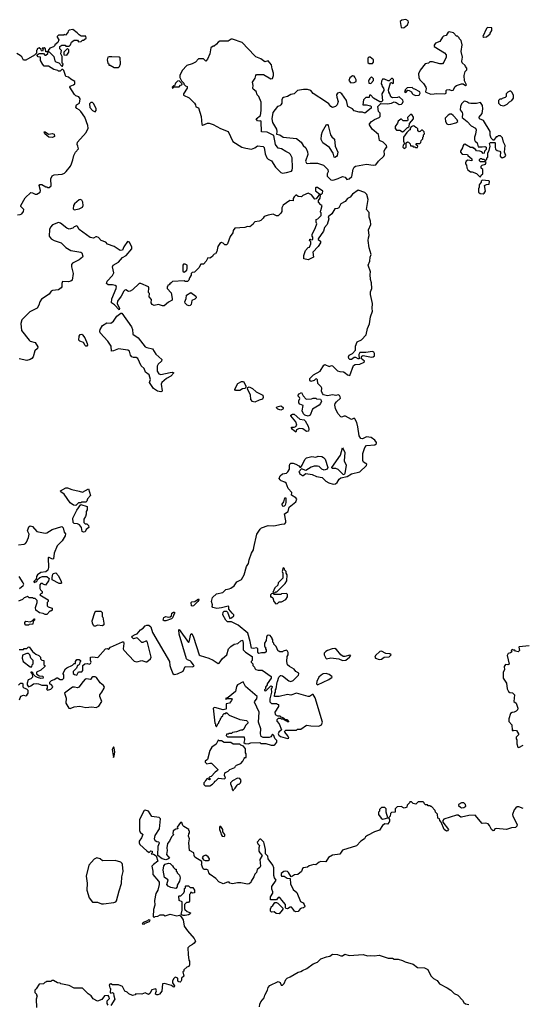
# Model space of a CAD drawing. Extents: x 2106670 to 2323771, y 35271 to 224896.
# Tile 111 of 256: x 2190440 to 2196475, y 92515 to 104347. Entities that reach past the tile are written whole.
import ezdxf

# ---------------------------------------------------------------- set-up
doc = ezdxf.new("R2010")
doc.units = 0

msp = doc.modelspace()

# ---------------------------------------------------------------- linework, layer by layer
at = {"layer": '0CON20XD'}
for points in [[(2195045, 104248), (2195055, 104253), (2195096, 104284), (2195108, 104315), (2195103, 104333), (2195075, 104347), (2195028, 104342), (2195010, 104325), (2195022, 104252), (2195045, 104248)], [(2196015, 104138), (2196045, 104142), (2196090, 104175), (2196090, 104185), (2196110, 104215), (2196108, 104248), (2196058, 104252), (2196045, 104240), (2196000, 104145), (2196015, 104138)], [(2190415, 102000), (2190446, 102004), (2190465, 102012), (2190485, 102040), (2190488, 102065), (2190455, 102102), (2190453, 102115), (2190504, 102206), (2190575, 102270), (2190595, 102268), (2190625, 102252), (2190645, 102252), (2190687, 102273), (2190690, 102295), (2190672, 102355), (2190682, 102368), (2190707, 102367), (2190755, 102340), (2190765, 102340), (2190775, 102330), (2190795, 102330), (2190819, 102351), (2190814, 102435), (2190830, 102470), (2190855, 102483), (2190949, 102491), (2190978, 102502), (2190999, 102521), (2191048, 102585), (2191062, 102615), (2191079, 102661), (2191090, 102715), (2191108, 102755), (2191147, 102793), (2191138, 102825), (2191130, 102845), (2191133, 102875), (2191239, 102991), (2191262, 103045), (2191260, 103075), (2191223, 103175), (2191173, 103245), (2191154, 103264), (2191125, 103278), (2191112, 103295), (2191120, 103325), (2191158, 103345), (2191167, 103397), (2191148, 103418), (2191115, 103430), (2191097, 103447), (2191040, 103535), (2191045, 103548), (2191087, 103563), (2191100, 103575), (2191100, 103605), (2191055, 103630), (2191027, 103657), (2190994, 103664), (2190970, 103735), (2190958, 103748), (2190945, 103750), (2190925, 103730), (2190905, 103730), (2190897, 103737), (2190848, 103748), (2190787, 103787), (2190735, 103790), (2190717, 103807), (2190690, 103855), (2190688, 103898), (2190662, 103902), (2190650, 103915), (2190650, 103925), (2190675, 103940), (2190725, 103940), (2190742, 103922), (2190755, 103920), (2190778, 103942), (2190780, 103960), (2190795, 103960), (2190850, 103905), (2190863, 103853), (2190872, 103842), (2190908, 103828), (2190945, 103790), (2190955, 103790), (2190960, 103815), (2190950, 103825), (2190950, 103905), (2190932, 103935), (2190940, 103975), (2190920, 103995), (2190920, 104025), (2190945, 104042), (2190985, 104040), (2190995, 104030), (2191035, 104030), (2191050, 104045), (2191060, 104075), (2191095, 104100), (2191135, 104100), (2191145, 104080), (2191177, 104083), (2191195, 104100), (2191205, 104100), (2191237, 104123), (2191235, 104150), (2191198, 104148), (2191178, 104148), (2191153, 104163), (2191129, 104189), (2191077, 104227), (2191035, 104220), (2191022, 104208), (2191018, 104192), (2190988, 104162), (2190975, 104170), (2190965, 104160), (2190905, 104160), (2190890, 104145), (2190890, 104135), (2190908, 104105), (2190897, 104073), (2190860, 104045), (2190860, 104035), (2190845, 104020), (2190800, 104005), (2190780, 103975), (2190780, 103960), (2190752, 103962), (2190750, 103995), (2190735, 104010), (2190710, 104005), (2190720, 103995), (2190715, 103970), (2190702, 103972), (2190698, 103988), (2190675, 104010), (2190650, 103995), (2190650, 103985), (2190640, 103975), (2190640, 103945), (2190618, 103922), (2190515, 103860), (2190485, 103860), (2190465, 103900), (2190445, 103918), (2190405, 103940)], [(2195375, 103451), (2195415, 103454), (2195445, 103460), (2195545, 103457), (2195560, 103465), (2195561, 103495), (2195568, 103505), (2195595, 103506), (2195625, 103496), (2195645, 103501), (2195667, 103543), (2195685, 103556), (2195745, 103576), (2195764, 103574), (2195794, 103554), (2195806, 103565), (2195782, 103612), (2195776, 103675), (2195790, 103725), (2195808, 103745), (2195810, 103765), (2195793, 103783), (2195790, 103795), (2195755, 103830), (2195748, 103848), (2195757, 103895), (2195740, 103965), (2195754, 104044), (2195740, 104095), (2195720, 104115), (2195718, 104128), (2195698, 104148), (2195685, 104150), (2195648, 104188), (2195595, 104202), (2195585, 104198), (2195562, 104158), (2195530, 104150), (2195515, 104137), (2195486, 104084), (2195432, 104065), (2195415, 104040), (2195418, 104025), (2195539, 103949), (2195560, 103925), (2195560, 103895), (2195534, 103836), (2195515, 103818), (2195485, 103818), (2195395, 103840), (2195365, 103840), (2195347, 103823), (2195310, 103815), (2195249, 103741), (2195228, 103695), (2195231, 103651), (2195243, 103623), (2195290, 103580), (2195316, 103535), (2195320, 103515), (2195312, 103485), (2195317, 103477), (2195375, 103451)], [(2193595, 102504), (2193645, 102511), (2193702, 102528), (2193713, 102537), (2193717, 102565), (2193711, 102685), (2193692, 102725), (2193675, 102744), (2193635, 102761), (2193585, 102796), (2193545, 102803), (2193510, 102845), (2193490, 102955), (2193410, 102995), (2193345, 103000), (2193340, 103125), (2193335, 103130), (2193315, 103128), (2193295, 103133), (2193280, 103155), (2193330, 103195), (2193338, 103255), (2193338, 103355), (2193312, 103425), (2193292, 103445), (2193279, 103485), (2193243, 103513), (2193239, 103525), (2193243, 103555), (2193237, 103595), (2193268, 103645), (2193274, 103676), (2193283, 103687), (2193368, 103688), (2193455, 103638), (2193475, 103640), (2193488, 103675), (2193487, 103703), (2193470, 103755), (2193464, 103805), (2193425, 103852), (2193385, 103840), (2193335, 103878), (2193275, 103902), (2193258, 103918), (2193112, 104072), (2192995, 104114), (2192979, 104111), (2192945, 104088), (2192845, 104088), (2192824, 104076), (2192805, 104052), (2192775, 104030), (2192765, 104030), (2192735, 104010), (2192723, 103935), (2192697, 103873), (2192675, 103850), (2192647, 103877), (2192585, 103878), (2192550, 103835), (2192510, 103815), (2192445, 103798), (2192390, 103735), (2192362, 103675), (2192363, 103653), (2192382, 103612), (2192410, 103585), (2192412, 103572), (2192432, 103552), (2192450, 103545), (2192450, 103525), (2192408, 103455), (2192408, 103438), (2192476, 103406), (2192538, 103345), (2192552, 103322), (2192555, 103300), (2192586, 103286), (2192618, 103185), (2192626, 103086), (2192639, 103081), (2192695, 103103), (2192715, 103104), (2192765, 103086), (2192851, 103041), (2192944, 103004), (2193001, 102881), (2193106, 102816), (2193155, 102801), (2193225, 102791), (2193265, 102808), (2193295, 102830), (2193365, 102823), (2193375, 102810), (2193388, 102735), (2193409, 102685), (2193422, 102672), (2193465, 102650), (2193513, 102573), (2193575, 102510), (2193595, 102504)], [(2191005, 103922), (2191030, 103955), (2191030, 103985), (2191015, 104000), (2190970, 103955), (2190970, 103925), (2191005, 103922)], [(2191625, 103772), (2191638, 103785), (2191650, 103815), (2191648, 103888), (2191635, 103898), (2191545, 103902), (2191515, 103902), (2191500, 103895), (2191492, 103865), (2191500, 103825), (2191510, 103815), (2191512, 103802), (2191525, 103800), (2191573, 103773), (2191625, 103772)], [(2194675, 103820), (2194690, 103835), (2194690, 103865), (2194650, 103895), (2194632, 103898), (2194620, 103885), (2194622, 103832), (2194635, 103820), (2194675, 103820)], [(2194415, 103588), (2194455, 103592), (2194480, 103605), (2194482, 103625), (2194466, 103656), (2194455, 103668), (2194435, 103672), (2194405, 103648), (2194393, 103615), (2194415, 103588)], [(2194655, 103580), (2194690, 103615), (2194687, 103637), (2194665, 103660), (2194640, 103635), (2194640, 103625), (2194630, 103615), (2194632, 103582), (2194655, 103580)], [(2192275, 103520), (2192295, 103540), (2192355, 103540), (2192372, 103558), (2192388, 103562), (2192390, 103575), (2192355, 103610), (2192335, 103608), (2192310, 103585), (2192298, 103552), (2192285, 103550), (2192270, 103535), (2192275, 103520)], [(2194195, 102417), (2194215, 102423), (2194265, 102438), (2194315, 102461), (2194350, 102455), (2194368, 102428), (2194395, 102433), (2194427, 102463), (2194445, 102552), (2194456, 102574), (2194472, 102585), (2194605, 102609), (2194685, 102599), (2194715, 102602), (2194749, 102645), (2194814, 102705), (2194820, 102725), (2194817, 102765), (2194824, 102786), (2194848, 102815), (2194843, 102835), (2194804, 102874), (2194762, 102895), (2194748, 102968), (2194672, 103032), (2194642, 103085), (2194642, 103095), (2194665, 103123), (2194702, 103148), (2194755, 103170), (2194770, 103185), (2194770, 103225), (2194750, 103245), (2194740, 103305), (2194775, 103340), (2194855, 103337), (2194906, 103344), (2194935, 103358), (2194961, 103351), (2194995, 103329), (2195025, 103333), (2195035, 103342), (2195046, 103365), (2195041, 103381), (2194995, 103420), (2194975, 103412), (2194915, 103408), (2194895, 103420), (2194886, 103456), (2194873, 103475), (2194868, 103505), (2194892, 103588), (2194905, 103590), (2194915, 103580), (2194930, 103585), (2194928, 103628), (2194915, 103640), (2194905, 103640), (2194878, 103612), (2194865, 103610), (2194822, 103632), (2194795, 103630), (2194783, 103607), (2194780, 103575), (2194790, 103565), (2194792, 103542), (2194810, 103525), (2194812, 103505), (2194812, 103495), (2194790, 103455), (2194797, 103373), (2194785, 103360), (2194765, 103360), (2194690, 103405), (2194655, 103440), (2194642, 103438), (2194635, 103410), (2194595, 103410), (2194570, 103385), (2194562, 103322), (2194605, 103322), (2194652, 103312), (2194660, 103305), (2194660, 103285), (2194585, 103222), (2194555, 103236), (2194515, 103236), (2194455, 103250), (2194436, 103276), (2194382, 103305), (2194366, 103376), (2194310, 103455), (2194285, 103473), (2194256, 103464), (2194246, 103445), (2194248, 103415), (2194263, 103365), (2194252, 103325), (2194232, 103305), (2194195, 103291), (2194175, 103302), (2194150, 103335), (2194113, 103365), (2193965, 103459), (2193935, 103496), (2193895, 103509), (2193846, 103506), (2193774, 103496), (2193734, 103456), (2193695, 103448), (2193655, 103422), (2193608, 103412), (2193597, 103403), (2193588, 103385), (2193587, 103345), (2193575, 103322), (2193565, 103312), (2193535, 103302), (2193480, 103230), (2193468, 103155), (2193475, 103110), (2193522, 103032), (2193529, 103005), (2193523, 102973), (2193565, 102964), (2193605, 102934), (2193765, 102918), (2193818, 102875), (2193844, 102835), (2193874, 102805), (2193897, 102757), (2193899, 102725), (2193873, 102645), (2193884, 102624), (2193895, 102618), (2193926, 102624), (2194015, 102622), (2194088, 102598), (2194140, 102545), (2194143, 102517), (2194130, 102495), (2194132, 102465), (2194174, 102424), (2194195, 102417)], [(2195195, 103437), (2195235, 103440), (2195248, 103465), (2195245, 103480), (2195185, 103512), (2195170, 103515), (2195152, 103532), (2195093, 103527), (2195070, 103505), (2195070, 103495), (2195060, 103485), (2195075, 103470), (2195102, 103498), (2195117, 103497), (2195145, 103478), (2195151, 103461), (2195166, 103446), (2195195, 103437)], [(2196255, 103312), (2196295, 103332), (2196321, 103359), (2196350, 103375), (2196370, 103405), (2196370, 103435), (2196355, 103470), (2196337, 103487), (2196325, 103488), (2196300, 103475), (2196280, 103455), (2196280, 103425), (2196268, 103412), (2196235, 103400), (2196225, 103390), (2196205, 103390), (2196190, 103375), (2196190, 103345), (2196215, 103320), (2196255, 103312)], [(2191345, 103240), (2191360, 103255), (2191358, 103275), (2191330, 103335), (2191315, 103350), (2191295, 103350), (2191280, 103335), (2191283, 103293), (2191314, 103254), (2191345, 103240)], [(2195975, 102460), (2195982, 102478), (2196000, 102495), (2196000, 102545), (2195983, 102563), (2195980, 102585), (2195995, 102600), (2196035, 102610), (2196040, 102635), (2196035, 102640), (2195975, 102640), (2195962, 102652), (2195960, 102665), (2195975, 102680), (2195985, 102680), (2195995, 102670), (2196015, 102670), (2196025, 102660), (2196035, 102660), (2196048, 102672), (2196050, 102685), (2196060, 102695), (2196060, 102745), (2196077, 102773), (2196088, 102825), (2196082, 102858), (2196095, 102870), (2196145, 102870), (2196150, 102865), (2196148, 102815), (2196155, 102790), (2196173, 102773), (2196206, 102766), (2196212, 102755), (2196208, 102705), (2196235, 102688), (2196265, 102698), (2196276, 102714), (2196263, 102755), (2196268, 102835), (2196249, 102875), (2196237, 102927), (2196215, 102950), (2196185, 102950), (2196175, 102940), (2196162, 102938), (2196135, 102900), (2196125, 102900), (2196100, 102925), (2196091, 102959), (2196090, 103005), (2196008, 103135), (2195962, 103155), (2195958, 103175), (2195992, 103218), (2196000, 103275), (2195997, 103315), (2195975, 103350), (2195925, 103339), (2195858, 103338), (2195835, 103343), (2195811, 103361), (2195785, 103369), (2195772, 103365), (2195744, 103336), (2195733, 103305), (2195730, 103265), (2195752, 103232), (2195757, 103215), (2195753, 103173), (2195813, 103125), (2195863, 103073), (2195912, 103045), (2195920, 103025), (2195915, 102970), (2195903, 102935), (2195901, 102901), (2195908, 102885), (2195932, 102865), (2195945, 102820), (2195995, 102818), (2196025, 102822), (2196040, 102815), (2196040, 102785), (2196020, 102765), (2196018, 102742), (2196005, 102740), (2195988, 102758), (2195967, 102767), (2195925, 102770), (2195905, 102800), (2195895, 102800), (2195885, 102810), (2195855, 102810), (2195785, 102852), (2195774, 102846), (2195760, 102825), (2195758, 102805), (2195733, 102767), (2195732, 102755), (2195755, 102732), (2195818, 102728), (2195820, 102715), (2195870, 102675), (2195868, 102652), (2195823, 102657), (2195802, 102645), (2195792, 102625), (2195793, 102613), (2195807, 102597), (2195808, 102568), (2195821, 102541), (2195855, 102518), (2195875, 102518), (2195925, 102500), (2195962, 102462), (2195975, 102460)], [(2195035, 103000), (2195055, 103010), (2195095, 103050), (2195105, 103050), (2195118, 103062), (2195122, 103098), (2195170, 103155), (2195170, 103175), (2195148, 103208), (2195132, 103208), (2195095, 103170), (2195100, 103145), (2195095, 103130), (2195045, 103130), (2195025, 103150), (2195015, 103150), (2194983, 103127), (2194978, 103105), (2194950, 103065), (2194948, 103038), (2194965, 103020), (2195005, 103020), (2195035, 103000)], [(2195585, 103088), (2195615, 103092), (2195675, 103108), (2195700, 103125), (2195692, 103145), (2195645, 103197), (2195625, 103210), (2195605, 103210), (2195585, 103200), (2195548, 103165), (2195551, 103125), (2195567, 103097), (2195585, 103088)], [(2194225, 102692), (2194214, 102695), (2194202, 102742), (2194159, 102809), (2194081, 102865), (2194059, 102905), (2194063, 102965), (2194074, 103005), (2194125, 103087), (2194135, 103088), (2194142, 103075), (2194172, 102962), (2194188, 102938), (2194220, 102910), (2194228, 102828), (2194261, 102755), (2194252, 102715), (2194245, 102704), (2194225, 102692)], [(2195055, 102800), (2195080, 102815), (2195080, 102865), (2195095, 102878), (2195110, 102875), (2195130, 102855), (2195132, 102832), (2195155, 102830), (2195165, 102820), (2195185, 102820), (2195195, 102810), (2195218, 102812), (2195220, 102825), (2195202, 102842), (2195200, 102855), (2195205, 102860), (2195245, 102860), (2195258, 102872), (2195260, 102895), (2195280, 102915), (2195280, 102935), (2195290, 102945), (2195290, 102965), (2195300, 102975), (2195298, 102998), (2195275, 103020), (2195265, 103020), (2195248, 103002), (2195235, 103000), (2195222, 103012), (2195220, 103035), (2195208, 103048), (2195195, 103050), (2195177, 103067), (2195165, 103070), (2195142, 103058), (2195130, 103045), (2195130, 103025), (2195115, 103020), (2195087, 102993), (2195048, 102935), (2195048, 102888), (2195060, 102855), (2195043, 102837), (2195040, 102815), (2195055, 102800)], [(2190835, 102933), (2190788, 102935), (2190743, 102975), (2190732, 102998), (2190745, 102998), (2190785, 102970), (2190835, 102978), (2190855, 102970), (2190856, 102944), (2190835, 102933)], [(2196005, 102253), (2196019, 102261), (2196033, 102287), (2196020, 102355), (2196045, 102368), (2196078, 102372), (2196080, 102405), (2196075, 102410), (2195995, 102420), (2195982, 102408), (2195980, 102395), (2195958, 102362), (2195956, 102334), (2195948, 102315), (2195950, 102275), (2195969, 102259), (2196005, 102253)], [(2193636, 98325), (2193621, 98409), (2193662, 98435), (2193675, 98490), (2193756, 98554), (2193768, 98585), (2193755, 98602), (2193703, 98633), (2193708, 98665), (2193664, 98714), (2193639, 98779), (2193625, 98790), (2193580, 98805), (2193567, 98817), (2193557, 98835), (2193566, 98865), (2193595, 98888), (2193644, 98896), (2193660, 98915), (2193680, 98945), (2193679, 98985), (2193684, 99006), (2193695, 99016), (2193725, 99016), (2193756, 99006), (2193792, 98985), (2193805, 98970), (2193815, 98970), (2193833, 98995), (2193865, 99062), (2193885, 99083), (2193946, 99096), (2193995, 99090), (2194025, 99101), (2194066, 99096), (2194086, 99086), (2194106, 99066), (2194138, 98965), (2194130, 98945), (2194095, 98934), (2194068, 98945), (2194035, 98977), (2194015, 98983), (2193975, 98982), (2193939, 98971), (2193875, 98930), (2193825, 98950), (2193790, 98915), (2193800, 98905), (2193800, 98895), (2193835, 98870), (2193845, 98870), (2193875, 98892), (2193951, 98881), (2194005, 98859), (2194072, 98845), (2194115, 98800), (2194150, 98780), (2194205, 98766), (2194231, 98769), (2194252, 98785), (2194276, 98824), (2194295, 98840), (2194372, 98858), (2194425, 98889), (2194525, 98912), (2194605, 98990), (2194610, 99005), (2194569, 99029), (2194561, 99051), (2194562, 99135), (2194585, 99207), (2194605, 99230), (2194705, 99236), (2194724, 99255), (2194724, 99265), (2194706, 99296), (2194662, 99325), (2194605, 99336), (2194555, 99309), (2194536, 99316), (2194516, 99345), (2194501, 99455), (2194489, 99505), (2194465, 99552), (2194455, 99557), (2194425, 99543), (2194354, 99584), (2194335, 99584), (2194305, 99571), (2194295, 99574), (2194261, 99615), (2194234, 99676), (2194226, 99715), (2194230, 99735), (2194244, 99756), (2194292, 99798), (2194290, 99815), (2194280, 99830), (2194265, 99837), (2194235, 99830), (2194195, 99837), (2194135, 99828), (2194089, 99839), (2194074, 99854), (2194063, 99883), (2194067, 99917), (2194060, 99935), (2194020, 99975), (2194015, 100020), (2194005, 100030), (2193993, 100027), (2193977, 100013), (2193935, 99998), (2193924, 100014), (2193923, 100035), (2193969, 100081), (2194046, 100124), (2194093, 100197), (2194105, 100202), (2194155, 100181), (2194185, 100190), (2194195, 100188), (2194255, 100127), (2194285, 100118), (2194327, 100117), (2194350, 100105), (2194375, 100080), (2194405, 100070), (2194450, 100190), (2194468, 100202), (2194525, 100208), (2194578, 100232), (2194580, 100245), (2194540, 100275), (2194550, 100305), (2194565, 100310), (2194665, 100291), (2194685, 100296), (2194701, 100309), (2194702, 100335), (2194691, 100351), (2194675, 100361), (2194595, 100347), (2194525, 100347), (2194513, 100325), (2194518, 100272), (2194503, 100273), (2194475, 100288), (2194457, 100287), (2194425, 100262), (2194405, 100263), (2194393, 100275), (2194388, 100295), (2194396, 100315), (2194436, 100334), (2194472, 100375), (2194474, 100425), (2194493, 100477), (2194545, 100500), (2194601, 100559), (2194618, 100635), (2194639, 100691), (2194651, 100775), (2194676, 100844), (2194672, 100875), (2194678, 100935), (2194652, 101045), (2194654, 101076), (2194667, 101115), (2194666, 101185), (2194651, 101225), (2194647, 101285), (2194653, 101317), (2194626, 101395), (2194646, 101445), (2194649, 101495), (2194660, 101525), (2194636, 101605), (2194626, 101695), (2194627, 101725), (2194637, 101755), (2194627, 101823), (2194658, 101885), (2194654, 101924), (2194638, 101975), (2194638, 102028), (2194606, 102066), (2194624, 102185), (2194607, 102245), (2194585, 102270), (2194505, 102298), (2194438, 102252), (2194410, 102215), (2194375, 102200), (2194347, 102163), (2194297, 102135), (2194272, 102085), (2194255, 102076), (2194225, 102072), (2194188, 102012), (2194142, 101978), (2194150, 101955), (2194133, 101885), (2194101, 101849), (2194086, 101805), (2194022, 101715), (2194024, 101704), (2194050, 101685), (2194051, 101665), (2194025, 101621), (2193960, 101555), (2193968, 101492), (2193903, 101463), (2193850, 101475), (2193852, 101515), (2193870, 101575), (2193905, 101610), (2193920, 101615), (2193936, 101654), (2193937, 101677), (2193920, 101695), (2193922, 101708), (2193928, 101708), (2193935, 101700), (2193960, 101705), (2193960, 101735), (2193950, 101745), (2193950, 101765), (2193992, 101848), (2194007, 101893), (2194000, 101915), (2194000, 101945), (2194018, 101952), (2194060, 101995), (2194060, 102025), (2194050, 102035), (2194050, 102045), (2194057, 102053), (2194070, 102115), (2194055, 102120), (2194028, 102155), (2194028, 102172), (2194047, 102203), (2194050, 102235), (2194045, 102240), (2194032, 102238), (2194000, 102195), (2193985, 102192), (2193942, 102242), (2193905, 102262), (2193840, 102235), (2193822, 102218), (2193784, 102224), (2193765, 102240), (2193755, 102240), (2193735, 102220), (2193723, 102197), (2193725, 102170), (2193685, 102172), (2193604, 102116), (2193588, 102085), (2193587, 102043), (2193575, 102020), (2193545, 101990), (2193525, 101990), (2193485, 102008), (2193423, 101997), (2193375, 101980), (2193365, 101960), (2193337, 101933), (2193316, 101924), (2193263, 101917), (2193250, 101905), (2193245, 101890), (2193205, 101858), (2193175, 101862), (2193145, 101850), (2193025, 101840), (2193002, 101815), (2193000, 101785), (2192968, 101742), (2192936, 101654), (2192925, 101642), (2192905, 101642), (2192885, 101660), (2192865, 101668), (2192844, 101656), (2192818, 101622), (2192807, 101563), (2192790, 101535), (2192775, 101530), (2192760, 101515), (2192755, 101500), (2192725, 101482), (2192700, 101485), (2192680, 101445), (2192645, 101410), (2192615, 101410), (2192590, 101365), (2192538, 101312), (2192512, 101308), (2192500, 101295), (2192500, 101275), (2192480, 101245), (2192470, 101215), (2192455, 101200), (2192425, 101200), (2192415, 101210), (2192275, 101200), (2192255, 101180), (2192245, 101180), (2192235, 101160), (2192220, 101155), (2192220, 101145), (2192210, 101135), (2192210, 101115), (2192260, 101065), (2192272, 100995), (2192270, 100975), (2192225, 100952), (2192175, 100910), (2192155, 100908), (2192105, 100924), (2192055, 100913), (2192030, 100925), (2192019, 100945), (2192022, 100985), (2191993, 101015), (2191998, 101055), (2191988, 101068), (2191992, 101125), (2191988, 101135), (2191895, 101178), (2191875, 101178), (2191795, 101102), (2191766, 101084), (2191745, 101080), (2191715, 101100), (2191702, 101098), (2191690, 101085), (2191658, 101025), (2191613, 100965), (2191612, 100935), (2191640, 100875), (2191635, 100860), (2191579, 100919), (2191542, 100945), (2191548, 100992), (2191598, 101115), (2191602, 101142), (2191585, 101153), (2191555, 101161), (2191502, 101162), (2191482, 101175), (2191490, 101205), (2191555, 101273), (2191572, 101305), (2191556, 101375), (2191564, 101395), (2191627, 101433), (2191675, 101488), (2191720, 101515), (2191786, 101595), (2191787, 101615), (2191760, 101675), (2191735, 101680), (2191691, 101619), (2191673, 101577), (2191645, 101573), (2191575, 101620), (2191495, 101649), (2191474, 101674), (2191418, 101695), (2191385, 101728), (2191367, 101737), (2191355, 101738), (2191325, 101722), (2191285, 101728), (2191155, 101824), (2191135, 101860), (2191125, 101868), (2191093, 101857), (2191077, 101843), (2191035, 101830), (2191005, 101840), (2190930, 101900), (2190905, 101911), (2190835, 101880), (2190810, 101855), (2190797, 101825), (2190793, 101745), (2190817, 101715), (2190852, 101695), (2190936, 101666), (2190995, 101610), (2191054, 101574), (2191174, 101554), (2191187, 101545), (2191199, 101505), (2191195, 101493), (2191155, 101460), (2191075, 101420), (2191060, 101405), (2191060, 101375), (2191081, 101295), (2191070, 101215), (2191055, 101204), (2191025, 101198), (2190955, 101200), (2190944, 101176), (2190946, 101135), (2190937, 101123), (2190905, 101101), (2190835, 101093), (2190818, 101085), (2190795, 101047), (2190701, 100989), (2190680, 100955), (2190671, 100915), (2190651, 100879), (2190562, 100838), (2190465, 100740), (2190454, 100694), (2190463, 100613), (2190552, 100495), (2190565, 100483), (2190625, 100467), (2190658, 100415), (2190652, 100395), (2190622, 100368), (2190600, 100295), (2190585, 100277), (2190565, 100263), (2190525, 100253), (2190435, 100270)], [(2194065, 102250), (2194077, 102263), (2194080, 102285), (2194015, 102330), (2193995, 102330), (2193990, 102325), (2193992, 102292), (2194042, 102252), (2194065, 102250)], [(2191095, 102061), (2191115, 102064), (2191155, 102074), (2191196, 102095), (2191201, 102115), (2191200, 102155), (2191188, 102178), (2191166, 102186), (2191155, 102182), (2191096, 102135), (2191086, 102115), (2191080, 102075), (2191095, 102061)], [(2192415, 101312), (2192448, 101335), (2192452, 101355), (2192450, 101395), (2192425, 101410), (2192405, 101410), (2192400, 101395), (2192400, 101325), (2192415, 101312)], [(2192475, 100908), (2192450, 100915), (2192425, 100940), (2192422, 100955), (2192438, 100995), (2192443, 101037), (2192495, 101070), (2192556, 101026), (2192557, 101005), (2192542, 100988), (2192507, 100973), (2192497, 100925), (2192485, 100912), (2192475, 100908)], [(2192134, 99876), (2192095, 99881), (2192046, 99916), (2192000, 99985), (2192009, 100025), (2191995, 100078), (2191952, 100112), (2191935, 100156), (2191897, 100187), (2191860, 100275), (2191837, 100287), (2191805, 100286), (2191787, 100295), (2191772, 100315), (2191757, 100365), (2191740, 100375), (2191625, 100392), (2191565, 100366), (2191544, 100364), (2191537, 100425), (2191500, 100485), (2191407, 100585), (2191402, 100605), (2191406, 100625), (2191435, 100672), (2191485, 100702), (2191535, 100700), (2191566, 100724), (2191606, 100784), (2191655, 100820), (2191665, 100820), (2191784, 100654), (2191794, 100625), (2191797, 100567), (2191862, 100525), (2191945, 100416), (2191965, 100406), (2192035, 100390), (2192076, 100326), (2192148, 100265), (2192143, 100245), (2192102, 100208), (2192092, 100185), (2192091, 100125), (2192111, 100091), (2192135, 100083), (2192248, 100108), (2192275, 100110), (2192290, 100105), (2192253, 100065), (2192203, 100037), (2192146, 99985), (2192139, 99965), (2192149, 99885), (2192145, 99880), (2192134, 99876)], [(2191245, 100422), (2191235, 100422), (2191225, 100432), (2191205, 100468), (2191163, 100483), (2191150, 100495), (2191153, 100545), (2191166, 100564), (2191185, 100567), (2191195, 100560), (2191221, 100525), (2191251, 100455), (2191253, 100435), (2191245, 100422)], [(2193032, 99892), (2193023, 99903), (2193027, 99915), (2193058, 99975), (2193105, 99997), (2193129, 99999), (2193156, 99945), (2193154, 99925), (2193145, 99913), (2193115, 99912), (2193085, 99892), (2193032, 99892)], [(2193265, 99751), (2193235, 99759), (2193215, 99782), (2193210, 99840), (2193176, 99905), (2193181, 99925), (2193195, 99934), (2193236, 99916), (2193279, 99875), (2193360, 99835), (2193364, 99805), (2193354, 99786), (2193315, 99776), (2193265, 99751)], [(2193905, 99583), (2193864, 99594), (2193849, 99609), (2193833, 99645), (2193842, 99712), (2193805, 99728), (2193793, 99743), (2193792, 99765), (2193802, 99795), (2193800, 99805), (2193780, 99825), (2193782, 99835), (2193795, 99852), (2193825, 99868), (2193842, 99825), (2193878, 99788), (2193945, 99790), (2193965, 99800), (2193995, 99800), (2194005, 99790), (2194050, 99785), (2194062, 99762), (2194053, 99735), (2194036, 99714), (2193957, 99665), (2193926, 99594), (2193905, 99583)], [(2193575, 99654), (2193540, 99665), (2193524, 99684), (2193528, 99695), (2193575, 99707), (2193585, 99702), (2193602, 99685), (2193602, 99675), (2193598, 99665), (2193575, 99654)], [(2193755, 99390), (2193714, 99424), (2193704, 99444), (2193705, 99450), (2193735, 99450), (2193755, 99460), (2193768, 99475), (2193756, 99516), (2193697, 99585), (2193697, 99595), (2193715, 99608), (2193736, 99606), (2193805, 99548), (2193855, 99538), (2193868, 99525), (2193902, 99462), (2193910, 99425), (2193906, 99404), (2193885, 99398), (2193840, 99430), (2193797, 99433), (2193762, 99418), (2193755, 99390)], [(2194335, 98878), (2194325, 98880), (2194265, 98941), (2194235, 98954), (2194190, 98955), (2194187, 98965), (2194292, 99115), (2194315, 99200), (2194325, 99190), (2194343, 99145), (2194338, 99045), (2194359, 98995), (2194346, 98894), (2194335, 98878)], [(2191115, 98510), (2191085, 98512), (2191045, 98541), (2190973, 98645), (2190932, 98675), (2190928, 98685), (2190995, 98722), (2191015, 98722), (2191065, 98702), (2191155, 98682), (2191195, 98668), (2191268, 98708), (2191292, 98628), (2191255, 98590), (2191245, 98560), (2191235, 98550), (2191185, 98550), (2191175, 98540), (2191145, 98540), (2191115, 98510)], [(2193605, 98498), (2193596, 98506), (2193592, 98525), (2193610, 98555), (2193625, 98600), (2193635, 98600), (2193637, 98545), (2193626, 98514), (2193615, 98502), (2193605, 98498)], [(2191205, 98188), (2191192, 98195), (2191182, 98245), (2191156, 98276), (2191135, 98290), (2191093, 98293), (2191080, 98305), (2191076, 98355), (2191126, 98454), (2191175, 98520), (2191250, 98495), (2191250, 98455), (2191240, 98435), (2191240, 98405), (2191230, 98375), (2191210, 98345), (2191210, 98305), (2191225, 98290), (2191247, 98287), (2191258, 98278), (2191267, 98267), (2191270, 98245), (2191240, 98220), (2191225, 98192), (2191205, 98188)], [(2190435, 96780), (2190485, 96780), (2190495, 96790), (2190525, 96790), (2190542, 96808), (2190555, 96810), (2190594, 96754), (2190635, 96722), (2190670, 96705), (2190690, 96685), (2190690, 96665), (2190705, 96650), (2190730, 96645), (2190730, 96595), (2190740, 96585), (2190740, 96575), (2190695, 96532), (2190640, 96505), (2190640, 96485), (2190672, 96462), (2190718, 96458), (2190720, 96435), (2190695, 96430), (2190653, 96443), (2190630, 96455), (2190602, 96482), (2190600, 96495), (2190588, 96508), (2190572, 96508), (2190572, 96502), (2190590, 96485), (2190592, 96448), (2190575, 96428), (2190540, 96415), (2190528, 96375), (2190528, 96355), (2190545, 96330), (2190575, 96340), (2190606, 96364), (2190645, 96370), (2190666, 96366), (2190705, 96348), (2190765, 96350), (2190770, 96345), (2190770, 96315), (2190762, 96302), (2190775, 96290), (2190815, 96300), (2190835, 96320), (2190838, 96335), (2190818, 96358), (2190802, 96362), (2190802, 96388), (2190822, 96408), (2190855, 96420), (2190885, 96440), (2190895, 96440), (2190925, 96420), (2190955, 96420), (2190970, 96435), (2190970, 96475), (2190960, 96485), (2190960, 96495), (2190990, 96545), (2191005, 96560), (2191075, 96592), (2191095, 96610), (2191108, 96612), (2191110, 96635), (2191125, 96660), (2191155, 96660), (2191170, 96645), (2191170, 96635), (2191160, 96625), (2191158, 96602), (2191145, 96590), (2191132, 96588), (2191120, 96555), (2191080, 96515), (2191082, 96492), (2191098, 96478), (2191125, 96470), (2191145, 96510), (2191185, 96510), (2191200, 96525), (2191200, 96585), (2191222, 96608), (2191255, 96610), (2191275, 96602), (2191289, 96611), (2191298, 96625), (2191290, 96645), (2191292, 96688), (2191315, 96692), (2191377, 96683), (2191472, 96788), (2191495, 96790), (2191505, 96780), (2191532, 96808), (2191675, 96870), (2191685, 96870), (2191691, 96851), (2191681, 96785), (2191689, 96769), (2191815, 96640), (2191845, 96629), (2191905, 96646), (2191955, 96630), (2191968, 96632), (2192012, 96668), (2192019, 96685), (2191974, 96864), (2191965, 96878), (2191955, 96878), (2191919, 96861), (2191905, 96862), (2191855, 96914), (2191845, 96917), (2191805, 96907), (2191788, 96925), (2191791, 96939), (2191825, 96960), (2191850, 96965), (2191890, 97015), (2191922, 97035), (2191947, 97063), (2191965, 97072), (2191992, 97072), (2192015, 97050), (2192035, 96982), (2192240, 96635), (2192243, 96585), (2192255, 96550), (2192279, 96489), (2192295, 96477), (2192335, 96486), (2192403, 96517), (2192425, 96575), (2192509, 96571), (2192533, 96577), (2192528, 96595), (2192499, 96629), (2192485, 96641), (2192453, 96653), (2192444, 96665), (2192354, 96964), (2192350, 97015), (2192355, 97018), (2192465, 96862), (2192475, 96870), (2192495, 96962), (2192505, 96970), (2192526, 96926), (2192594, 96714), (2192608, 96705), (2192712, 96675), (2192765, 96650), (2192825, 96609), (2192837, 96613), (2192875, 96671), (2192927, 96713), (2192948, 96785), (2192975, 96816), (2193015, 96843), (2193058, 96852), (2193095, 96884), (2193115, 96890), (2193124, 96855), (2193123, 96773), (2193150, 96745), (2193230, 96695), (2193230, 96645), (2193220, 96635), (2193220, 96625), (2193238, 96608), (2193240, 96585), (2193258, 96568), (2193262, 96552), (2193275, 96540), (2193305, 96532), (2193352, 96532), (2193460, 96455), (2193460, 96435), (2193410, 96365), (2193410, 96355), (2193390, 96325), (2193390, 96305), (2193380, 96295), (2193380, 96285), (2193395, 96280), (2193455, 96340), (2193470, 96335), (2193467, 96313), (2193460, 96305), (2193462, 96265), (2193443, 96185), (2193445, 96150), (2193465, 96130), (2193525, 96130), (2193535, 96120), (2193548, 96118), (2193548, 96095), (2193502, 96025), (2193508, 95998), (2193535, 95980), (2193565, 95980), (2193575, 95970), (2193608, 95958), (2193622, 95942), (2193648, 95938), (2193670, 95910), (2193655, 95910), (2193645, 95920), (2193635, 95920), (2193605, 95940), (2193585, 95940), (2193575, 95950), (2193545, 95950), (2193528, 95932), (2193528, 95918), (2193554, 95884), (2193582, 95815), (2193550, 95785), (2193544, 95765), (2193551, 95751), (2193572, 95732), (2193655, 95708), (2193672, 95715), (2193661, 95741), (2193623, 95785), (2193620, 95795), (2193635, 95810), (2193765, 95810), (2193775, 95820), (2193815, 95820), (2193885, 95870), (2193935, 95860), (2194033, 95857), (2194064, 95875), (2194076, 95905), (2193988, 96198), (2193965, 96238), (2193955, 96238), (2193920, 96215), (2193905, 96213), (2193765, 96252), (2193695, 96228), (2193655, 96236), (2193556, 96214), (2193500, 96215), (2193502, 96255), (2193510, 96265), (2193510, 96295), (2193518, 96305), (2193530, 96385), (2193537, 96393), (2193550, 96445), (2193572, 96468), (2193578, 96468), (2193595, 96462), (2193671, 96401), (2193695, 96394), (2193725, 96407), (2193788, 96472), (2193793, 96485), (2193792, 96495), (2193757, 96515), (2193735, 96541), (2193678, 96575), (2193656, 96596), (2193647, 96635), (2193652, 96695), (2193662, 96715), (2193663, 96743), (2193655, 96760), (2193645, 96770), (2193605, 96760), (2193595, 96750), (2193565, 96750), (2193555, 96760), (2193545, 96760), (2193520, 96815), (2193492, 96842), (2193490, 96855), (2193480, 96865), (2193480, 96895), (2193470, 96905), (2193470, 96915), (2193448, 96945), (2193425, 96952), (2193412, 96945), (2193402, 96925), (2193400, 96885), (2193380, 96855), (2193380, 96815), (2193390, 96805), (2193390, 96785), (2193400, 96775), (2193398, 96752), (2193385, 96740), (2193345, 96740), (2193312, 96732), (2193300, 96745), (2193300, 96785), (2193288, 96798), (2193245, 96790), (2193222, 96795), (2193209, 96875), (2193179, 96975), (2193065, 97072), (2192985, 97112), (2192935, 97110), (2192915, 97132), (2192880, 97195), (2192882, 97228), (2192895, 97240), (2192925, 97240), (2192937, 97227), (2192965, 97152), (2192985, 97158), (2193010, 97185), (2193010, 97195), (2192992, 97215), (2192950, 97265), (2192950, 97295), (2192945, 97300), (2192865, 97280), (2192807, 97273), (2192759, 97285), (2192750, 97295), (2192754, 97316), (2192742, 97355), (2192756, 97405), (2192805, 97446), (2192878, 97462), (2192915, 97501), (2192955, 97506), (2192975, 97514), (2193016, 97544), (2193048, 97592), (2193105, 97618), (2193136, 97675), (2193162, 97775), (2193189, 97811), (2193196, 97855), (2193225, 97937), (2193249, 97975), (2193250, 98005), (2193286, 98165), (2193326, 98224), (2193345, 98240), (2193425, 98267), (2193493, 98263), (2193584, 98286), (2193625, 98290), (2193637, 98305), (2193636, 98325)], [(2190424, 98036), (2190495, 98044), (2190509, 98051), (2190522, 98068), (2190544, 98126), (2190553, 98165), (2190532, 98205), (2190549, 98251), (2190566, 98264), (2190595, 98256), (2190647, 98197), (2190745, 98178), (2190765, 98180), (2190828, 98222), (2190945, 98256), (2190962, 98242), (2190975, 98190), (2190988, 98168), (2190984, 98145), (2190948, 98085), (2190888, 98025), (2190852, 97935), (2190845, 97870), (2190834, 97866), (2190795, 97886), (2190784, 97886), (2190780, 97880), (2190786, 97765), (2190777, 97733), (2190755, 97712), (2190695, 97702), (2190652, 97675), (2190642, 97655), (2190638, 97622), (2190610, 97595), (2190615, 97580), (2190625, 97590), (2190638, 97592), (2190650, 97605), (2190652, 97618), (2190680, 97645), (2190715, 97657), (2190767, 97657), (2190792, 97632), (2190787, 97603), (2190748, 97552), (2190722, 97562), (2190715, 97570), (2190695, 97570), (2190680, 97555), (2190683, 97513), (2190690, 97495), (2190710, 97475), (2190710, 97455), (2190692, 97448), (2190680, 97435), (2190780, 97375), (2190780, 97355), (2190770, 97345), (2190770, 97305), (2190783, 97293), (2190828, 97275), (2190828, 97252), (2190815, 97240), (2190802, 97238), (2190765, 97200)], [(2193505, 97460), (2193515, 97470), (2193528, 97472), (2193628, 97572), (2193647, 97603), (2193650, 97675), (2193640, 97695), (2193640, 97715), (2193622, 97732), (2193618, 97748), (2193605, 97760), (2193590, 97715), (2193600, 97695), (2193600, 97635), (2193542, 97578), (2193538, 97552), (2193502, 97518), (2193480, 97465), (2193505, 97460)], [(2190438, 97512), (2190481, 97549), (2190488, 97565), (2190481, 97581), (2190433, 97655)], [(2190935, 97570), (2190915, 97570), (2190830, 97615), (2190828, 97645), (2190837, 97685), (2190845, 97693), (2190875, 97700), (2190905, 97662), (2190938, 97595), (2190940, 97575), (2190935, 97570)], [(2190765, 97200), (2190745, 97200), (2190722, 97212), (2190678, 97218), (2190635, 97250), (2190630, 97285), (2190648, 97345), (2190648, 97368), (2190625, 97390), (2190605, 97390), (2190595, 97400), (2190555, 97400), (2190535, 97420), (2190525, 97410), (2190495, 97400), (2190472, 97378), (2190425, 97358)], [(2192515, 97298), (2192503, 97303), (2192500, 97345), (2192508, 97352), (2192544, 97356), (2192585, 97388), (2192590, 97375), (2192580, 97355), (2192525, 97302), (2192515, 97298)], [(2193515, 97328), (2193535, 97332), (2193555, 97350), (2193585, 97352), (2193635, 97378), (2193655, 97410), (2193655, 97440), (2193645, 97450), (2193585, 97448), (2193575, 97440), (2193495, 97440), (2193485, 97450), (2193462, 97448), (2193450, 97435), (2193452, 97412), (2193465, 97410), (2193478, 97398), (2193493, 97355), (2193515, 97328)], [(2190515, 97070), (2190500, 97085), (2190500, 97105), (2190515, 97118), (2190565, 97110), (2190588, 97122), (2190612, 97148), (2190618, 97148), (2190618, 97132), (2190600, 97115), (2190598, 97082), (2190555, 97080), (2190545, 97072), (2190515, 97070)], [(2191335, 97058), (2191325, 97068), (2191314, 97095), (2191312, 97125), (2191342, 97225), (2191355, 97240), (2191415, 97240), (2191430, 97225), (2191430, 97175), (2191437, 97167), (2191452, 97095), (2191450, 97075), (2191435, 97062), (2191375, 97070), (2191352, 97058), (2191335, 97058)], [(2192175, 97122), (2192163, 97133), (2192172, 97165), (2192195, 97177), (2192225, 97166), (2192248, 97172), (2192261, 97185), (2192268, 97215), (2192285, 97228), (2192298, 97228), (2192300, 97215), (2192275, 97158), (2192264, 97146), (2192195, 97124), (2192175, 97122)], [(2194315, 96646), (2194355, 96652), (2194400, 96685), (2194416, 96706), (2194405, 96710), (2194345, 96693), (2194324, 96694), (2194295, 96716), (2194245, 96778), (2194225, 96791), (2194193, 96787), (2194134, 96766), (2194114, 96755), (2194097, 96735), (2194097, 96715), (2194114, 96675), (2194125, 96667), (2194175, 96680), (2194272, 96665), (2194315, 96646)], [(2196556, 96824), (2196439, 96811), (2196432, 96805), (2196440, 96765), (2196425, 96752), (2196395, 96760), (2196385, 96770), (2196365, 96770), (2196355, 96780), (2196340, 96765), (2196348, 96752), (2196335, 96740), (2196305, 96730), (2196293, 96707), (2196316, 96604), (2196303, 96593), (2196273, 96597), (2196258, 96575), (2196262, 96535), (2196247, 96505), (2196244, 96434), (2196286, 96376), (2196292, 96305), (2196310, 96275), (2196325, 96263), (2196357, 96257), (2196380, 96235), (2196372, 96155), (2196402, 96132), (2196420, 96075), (2196418, 96055), (2196403, 96037), (2196376, 96024), (2196355, 96022), (2196335, 96010), (2196312, 95945), (2196312, 95915), (2196350, 95875), (2196355, 95810), (2196365, 95800), (2196375, 95810), (2196407, 95807), (2196430, 95765), (2196428, 95752), (2196400, 95725), (2196400, 95705), (2196410, 95695), (2196410, 95645), (2196420, 95605), (2196435, 95602), (2196485, 95628)], [(2190585, 96570), (2190590, 96595), (2190600, 96605), (2190600, 96645), (2190573, 96673), (2190560, 96715), (2190545, 96730), (2190525, 96730), (2190475, 96710), (2190468, 96675), (2190480, 96635), (2190565, 96570), (2190585, 96570)], [(2194755, 96660), (2194785, 96664), (2194815, 96688), (2194875, 96692), (2194900, 96715), (2194885, 96728), (2194835, 96731), (2194785, 96759), (2194765, 96754), (2194712, 96705), (2194704, 96685), (2194714, 96675), (2194755, 96660)], [(2191045, 96071), (2191092, 96088), (2191161, 96099), (2191235, 96081), (2191305, 96088), (2191358, 96082), (2191391, 96099), (2191427, 96155), (2191401, 96215), (2191401, 96235), (2191426, 96265), (2191455, 96312), (2191457, 96325), (2191447, 96345), (2191405, 96380), (2191362, 96442), (2191345, 96451), (2191319, 96451), (2191306, 96444), (2191295, 96422), (2191285, 96417), (2191245, 96426), (2191228, 96422), (2191201, 96395), (2191150, 96325), (2191135, 96318), (2191096, 96326), (2191075, 96324), (2190978, 96255), (2190997, 96195), (2190992, 96135), (2191028, 96075), (2191045, 96071)], [(2194015, 96354), (2194152, 96418), (2194190, 96445), (2194187, 96455), (2194155, 96478), (2194121, 96491), (2194085, 96485), (2194058, 96472), (2194032, 96448), (2194008, 96395), (2194004, 96364), (2194015, 96354)], [(2190437, 96175), (2190455, 96218), (2190485, 96228), (2190515, 96222), (2190525, 96230), (2190540, 96255), (2190540, 96285), (2190525, 96300), (2190493, 96313), (2190480, 96325), (2190480, 96365), (2190475, 96370), (2190445, 96370), (2190425, 96350)], [(2193495, 95628), (2193505, 95632), (2193528, 95665), (2193528, 95685), (2193505, 95710), (2193490, 95745), (2193475, 95760), (2193455, 95730), (2193435, 95722), (2193365, 95720), (2193340, 95735), (2193330, 95765), (2193334, 95825), (2193307, 95905), (2193316, 96026), (2193258, 96145), (2193262, 96158), (2193288, 96185), (2193290, 96215), (2193150, 96335), (2193125, 96390), (2193055, 96352), (2193044, 96335), (2193030, 96275), (2192945, 96200), (2192912, 96188), (2192915, 96180), (2192945, 96190), (2192981, 96191), (2192990, 96185), (2192984, 96165), (2192958, 96132), (2192920, 96125), (2192920, 96065), (2192915, 96060), (2192885, 96052), (2192785, 96083), (2192763, 96075), (2192782, 95895), (2192790, 95885), (2192790, 95865), (2192805, 95850), (2192822, 95888), (2192830, 95895), (2192832, 95908), (2192840, 95915), (2192842, 95928), (2192850, 95935), (2192852, 95948), (2192860, 95955), (2192862, 95968), (2192878, 95982), (2192882, 95998), (2192895, 96010), (2192915, 96010), (2192925, 96020), (2192948, 95998), (2192955, 95990), (2193085, 95937), (2193162, 95925), (2193177, 95915), (2193180, 95905), (2193178, 95895), (2193150, 95865), (2193130, 95820), (2193115, 95810), (2193095, 95810), (2193045, 95790), (2192995, 95780), (2192985, 95770), (2192955, 95770), (2192945, 95760), (2192925, 95760), (2192920, 95745), (2192935, 95730), (2193135, 95730), (2193141, 95695), (2193132, 95662), (2193148, 95648), (2193184, 95646), (2193216, 95656), (2193325, 95660), (2193335, 95650), (2193395, 95650), (2193458, 95628), (2193495, 95628)], [(2191565, 95480), (2191575, 95500), (2191581, 95545), (2191576, 95595), (2191565, 95610), (2191550, 95575), (2191565, 95480)], [(2192725, 95140), (2192755, 95160), (2192778, 95185), (2192782, 95198), (2192795, 95200), (2192828, 95232), (2192900, 95225), (2192910, 95235), (2192900, 95265), (2192904, 95296), (2192945, 95318), (2192965, 95338), (2193025, 95360), (2193030, 95375), (2193045, 95390), (2193095, 95410), (2193118, 95435), (2193135, 95470), (2193145, 95480), (2193158, 95482), (2193160, 95525), (2193150, 95535), (2193150, 95585), (2193128, 95618), (2193095, 95630), (2193085, 95640), (2193005, 95640), (2192975, 95660), (2192895, 95660), (2192865, 95680), (2192835, 95680), (2192825, 95690), (2192799, 95641), (2192746, 95604), (2192725, 95565), (2192693, 95457), (2192668, 95435), (2192667, 95425), (2192685, 95404), (2192725, 95414), (2192745, 95411), (2192820, 95335), (2192816, 95324), (2192787, 95303), (2192738, 95252), (2192725, 95250), (2192712, 95238), (2192712, 95232), (2192730, 95225), (2192718, 95212), (2192692, 95228), (2192670, 95205), (2192668, 95192), (2192650, 95175), (2192650, 95155), (2192665, 95140), (2192725, 95140)], [(2193005, 95080), (2193010, 95095), (2193028, 95112), (2193051, 95149), (2193065, 95160), (2193075, 95160), (2193090, 95175), (2193098, 95205), (2193085, 95228), (2193055, 95232), (2192995, 95200), (2192972, 95178), (2192970, 95165), (2192987, 95125), (2192990, 95095), (2193005, 95080)], [(2196485, 94867), (2196434, 94886), (2196415, 94887), (2196398, 94875), (2196379, 94851), (2196358, 94795), (2196360, 94775), (2196412, 94675), (2196411, 94655), (2196395, 94639), (2196345, 94635), (2196285, 94616), (2196162, 94628), (2196145, 94622), (2196136, 94604), (2196125, 94598), (2196105, 94616), (2196083, 94663), (2196065, 94684), (2196035, 94693), (2195995, 94686), (2195908, 94788), (2195835, 94782), (2195745, 94762), (2195735, 94763), (2195706, 94786), (2195685, 94786), (2195531, 94739), (2195520, 94725), (2195522, 94705), (2195588, 94615), (2195575, 94598), (2195564, 94594), (2195538, 94615), (2195500, 94705), (2195483, 94723), (2195480, 94745), (2195462, 94752), (2195458, 94798), (2195432, 94822), (2195430, 94845), (2195385, 94890), (2195375, 94890), (2195365, 94900), (2195345, 94900), (2195335, 94910), (2195312, 94912), (2195300, 94925), (2195298, 94938), (2195285, 94950), (2195225, 94950), (2195198, 94922), (2195165, 94930), (2195145, 94950), (2195125, 94950), (2195120, 94935), (2195093, 94907), (2195090, 94885), (2195082, 94878), (2195055, 94870), (2195022, 94892), (2194972, 94888), (2194950, 94865), (2194948, 94822), (2194905, 94820), (2194892, 94808), (2194890, 94775), (2194870, 94755), (2194882, 94735), (2194882, 94715), (2194876, 94704), (2194855, 94680), (2194825, 94682), (2194795, 94664), (2194762, 94608), (2194701, 94589), (2194617, 94543), (2194594, 94526), (2194582, 94505), (2194538, 94475), (2194485, 94418), (2194315, 94369), (2194285, 94320), (2194195, 94306), (2194149, 94281), (2194115, 94227), (2194055, 94230), (2194035, 94223), (2193995, 94192), (2193973, 94197), (2193915, 94177), (2193895, 94164), (2193848, 94155), (2193837, 94145), (2193825, 94112), (2193778, 94075), (2193738, 94072), (2193715, 94053), (2193698, 94048), (2193669, 94099), (2193655, 94110), (2193635, 94115), (2193611, 94109), (2193580, 94085), (2193578, 94065), (2193585, 94056), (2193615, 94056), (2193651, 94031), (2193688, 94028), (2193693, 93963), (2193723, 93893), (2193768, 93858), (2193811, 93751), (2193842, 93735), (2193857, 93715), (2193862, 93695), (2193858, 93682), (2193847, 93673), (2193825, 93672), (2193807, 93663), (2193785, 93630), (2193755, 93628), (2193740, 93635), (2193725, 93660), (2193702, 93682), (2193688, 93682), (2193655, 93662), (2193640, 93665), (2193632, 93675), (2193633, 93715), (2193588, 93765), (2193565, 93800), (2193542, 93798), (2193525, 93770), (2193452, 93772), (2193450, 93805), (2193478, 93852), (2193480, 93865), (2193468, 93898), (2193468, 93932), (2193520, 94005), (2193498, 94035), (2193491, 94061), (2193490, 94155), (2193480, 94185), (2193423, 94263), (2193418, 94295), (2193390, 94325), (2193392, 94375), (2193377, 94447), (2193370, 94465), (2193335, 94500), (2193322, 94498), (2193292, 94465), (2193300, 94445), (2193320, 94425), (2193312, 94395), (2193312, 94355), (2193322, 94335), (2193350, 94305), (2193322, 94255), (2193332, 94175), (2193325, 94158), (2193292, 94135), (2193282, 94098), (2193263, 94077), (2193250, 94045), (2193218, 93995), (2193215, 93980), (2193196, 93964), (2193175, 93957), (2193095, 93973), (2193055, 93973), (2192995, 93961), (2192965, 93972), (2192955, 93982), (2192935, 93982), (2192885, 93963), (2192832, 93985), (2192796, 94026), (2192728, 94075), (2192713, 94093), (2192702, 94125), (2192685, 94133), (2192655, 94136), (2192644, 94144), (2192622, 94195), (2192628, 94205), (2192625, 94230), (2192544, 94284), (2192533, 94303), (2192530, 94335), (2192480, 94365), (2192470, 94455), (2192478, 94505), (2192468, 94535), (2192472, 94565), (2192480, 94575), (2192480, 94595), (2192470, 94605), (2192470, 94615), (2192412, 94652), (2192400, 94665), (2192388, 94698), (2192372, 94698), (2192330, 94645), (2192338, 94622), (2192315, 94620), (2192282, 94598), (2192280, 94565), (2192290, 94555), (2192262, 94528), (2192240, 94475), (2192213, 94447), (2192208, 94395), (2192212, 94365), (2192202, 94315), (2192237, 94273), (2192227, 94263), (2192195, 94253), (2192152, 94262), (2192100, 94305), (2192103, 94415), (2192120, 94455), (2192110, 94465), (2192085, 94468), (2192065, 94478), (2192059, 94505), (2192067, 94545), (2192120, 94625), (2192132, 94742), (2192115, 94758), (2192025, 94772), (2191985, 94834), (2191945, 94847), (2191935, 94842), (2191880, 94735), (2191879, 94605), (2191885, 94582), (2191918, 94555), (2191904, 94516), (2191876, 94474), (2191874, 94455), (2191883, 94435), (2191965, 94358), (2191995, 94340), (2192015, 94360), (2192030, 94355), (2192030, 94335), (2192020, 94325), (2192045, 94320), (2192078, 94298), (2192098, 94235), (2192048, 94195), (2192027, 94175), (2192038, 94115), (2192038, 94075), (2192106, 93996), (2192113, 93983), (2192113, 93955), (2192100, 93885), (2192074, 93846), (2192057, 93763), (2192062, 93705), (2192048, 93655), (2192042, 93572), (2192055, 93560), (2192065, 93570), (2192097, 93573), (2192125, 93590), (2192165, 93590), (2192185, 93578), (2192245, 93599), (2192325, 93580), (2192358, 93588), (2192370, 93580), (2192402, 93532), (2192413, 93455), (2192455, 93398), (2192536, 93305), (2192550, 93275), (2192535, 93250), (2192515, 93232), (2192480, 93215), (2192460, 93195), (2192462, 93115), (2192470, 93045), (2192478, 93035), (2192479, 92991), (2192469, 92971), (2192445, 92960), (2192412, 92928), (2192410, 92915), (2192400, 92905), (2192410, 92855), (2192382, 92828), (2192382, 92805), (2192375, 92790), (2192365, 92783), (2192350, 92785), (2192340, 92795), (2192338, 92828), (2192305, 92840), (2192285, 92820), (2192273, 92793), (2192273, 92773), (2192297, 92737), (2192295, 92722), (2192284, 92724), (2192262, 92742), (2192177, 92767), (2192155, 92760), (2192147, 92673), (2192118, 92635), (2192098, 92628), (2192085, 92627), (2192072, 92635), (2192073, 92655), (2192082, 92675), (2192075, 92700), (2192025, 92690), (2192002, 92645), (2191987, 92633), (2191945, 92651), (2191905, 92638), (2191835, 92640), (2191825, 92630), (2191795, 92620), (2191752, 92642), (2191731, 92661), (2191701, 92671), (2191675, 92728), (2191625, 92750), (2191555, 92748), (2191535, 92763), (2191522, 92758), (2191516, 92745), (2191524, 92714), (2191532, 92705), (2191528, 92658), (2191535, 92650), (2191555, 92657), (2191568, 92648), (2191570, 92615), (2191582, 92575), (2191535, 92500)], [(2195745, 94877), (2195775, 94881), (2195798, 94895), (2195792, 94915), (2195775, 94938), (2195743, 94937), (2195710, 94915), (2195710, 94905), (2195732, 94882), (2195745, 94877)], [(2194795, 94740), (2194815, 94742), (2194860, 94755), (2194840, 94825), (2194840, 94865), (2194825, 94880), (2194785, 94880), (2194760, 94855), (2194760, 94835), (2194750, 94825), (2194750, 94795), (2194781, 94751), (2194795, 94740)], [(2192895, 94532), (2192902, 94538), (2192902, 94555), (2192878, 94588), (2192878, 94615), (2192865, 94640), (2192855, 94650), (2192845, 94650), (2192840, 94645), (2192840, 94615), (2192857, 94577), (2192858, 94555), (2192870, 94535), (2192895, 94532)], [(2192705, 94242), (2192720, 94255), (2192720, 94265), (2192705, 94288), (2192675, 94307), (2192642, 94295), (2192632, 94275), (2192645, 94250), (2192665, 94242), (2192705, 94242)], [(2191445, 93724), (2191572, 93738), (2191594, 93746), (2191602, 93758), (2191633, 93877), (2191663, 93967), (2191668, 94045), (2191681, 94109), (2191674, 94195), (2191669, 94209), (2191653, 94223), (2191585, 94245), (2191435, 94241), (2191405, 94262), (2191365, 94274), (2191335, 94259), (2191271, 94185), (2191237, 94055), (2191251, 93971), (2191245, 93885), (2191275, 93795), (2191313, 93743), (2191375, 93744), (2191424, 93724), (2191445, 93724)], [(2192315, 93908), (2192255, 93917), (2192224, 93934), (2192207, 93955), (2192222, 94012), (2192179, 94039), (2192163, 94125), (2192171, 94179), (2192185, 94198), (2192225, 94210), (2192248, 94208), (2192275, 94180), (2192285, 94160), (2192305, 94140), (2192318, 94138), (2192320, 94115), (2192330, 94105), (2192330, 94095), (2192360, 94065), (2192368, 94035), (2192360, 93995), (2192330, 93945), (2192330, 93925), (2192315, 93908)], [(2192425, 93583), (2192403, 93583), (2192380, 93595), (2192392, 93645), (2192390, 93745), (2192353, 93763), (2192352, 93815), (2192355, 93820), (2192375, 93820), (2192410, 93855), (2192420, 93875), (2192420, 93905), (2192430, 93915), (2192430, 93935), (2192435, 93940), (2192465, 93940), (2192485, 93920), (2192518, 93918), (2192537, 93887), (2192540, 93855), (2192515, 93850), (2192505, 93860), (2192492, 93858), (2192490, 93845), (2192480, 93835), (2192480, 93755), (2192465, 93740), (2192443, 93737), (2192420, 93715), (2192418, 93665), (2192423, 93653), (2192449, 93629), (2192490, 93615), (2192486, 93604), (2192465, 93592), (2192425, 93583)], [(2193555, 93604), (2193520, 93605), (2193495, 93628), (2193465, 93622), (2193450, 93635), (2193450, 93665), (2193460, 93675), (2193460, 93685), (2193479, 93701), (2193505, 93740), (2193525, 93740), (2193539, 93729), (2193602, 93665), (2193592, 93645), (2193555, 93604)], [(2191935, 93480), (2191945, 93490), (2191998, 93512), (2192008, 93528), (2191985, 93530), (2191975, 93520), (2191922, 93498), (2191912, 93482), (2191935, 93480)], [(2193320, 92485), (2193324, 92516), (2193336, 92544), (2193376, 92594), (2193384, 92625), (2193417, 92685), (2193423, 92715), (2193445, 92742), (2193545, 92788), (2193566, 92776), (2193578, 92745), (2193595, 92744), (2193614, 92766), (2193634, 92815), (2193650, 92830), (2193686, 92844), (2193785, 92902), (2193815, 92908), (2193835, 92922), (2193886, 92944), (2193965, 93003), (2194015, 93020), (2194055, 93062), (2194124, 93086), (2194165, 93092), (2194194, 93116), (2194255, 93112), (2194295, 93098), (2194315, 93098), (2194345, 93118), (2194395, 93103), (2194565, 93113), (2194615, 93099), (2194655, 93103), (2194695, 93097), (2194755, 93107), (2194865, 93068), (2194915, 93068), (2194937, 93057), (2194985, 93057), (2195035, 93042), (2195070, 93025), (2195165, 92996), (2195215, 92958), (2195302, 92952), (2195340, 92935), (2195375, 92858), (2195407, 92827), (2195453, 92803), (2195481, 92761), (2195574, 92714), (2195618, 92685), (2195656, 92646), (2195702, 92625), (2195757, 92565), (2195775, 92538), (2195795, 92522), (2195835, 92512)], [(2191502, 92505), (2191492, 92525), (2191490, 92555), (2191517, 92585), (2191515, 92600), (2191502, 92622), (2191460, 92615), (2191425, 92572), (2191375, 92552), (2191321, 92581), (2191300, 92615), (2191261, 92641), (2191195, 92710), (2191095, 92710), (2191035, 92740), (2190935, 92760), (2190925, 92770), (2190893, 92773), (2190845, 92800), (2190825, 92800), (2190815, 92790), (2190765, 92790), (2190755, 92780), (2190742, 92778), (2190725, 92760), (2190672, 92758), (2190638, 92702), (2190620, 92685), (2190620, 92655), (2190640, 92635), (2190640, 92625), (2190650, 92615), (2190638, 92575), (2190640, 92475)]]:
    msp.add_lwpolyline(points, dxfattribs=at)

doc.saveas('drawing.dxf')
